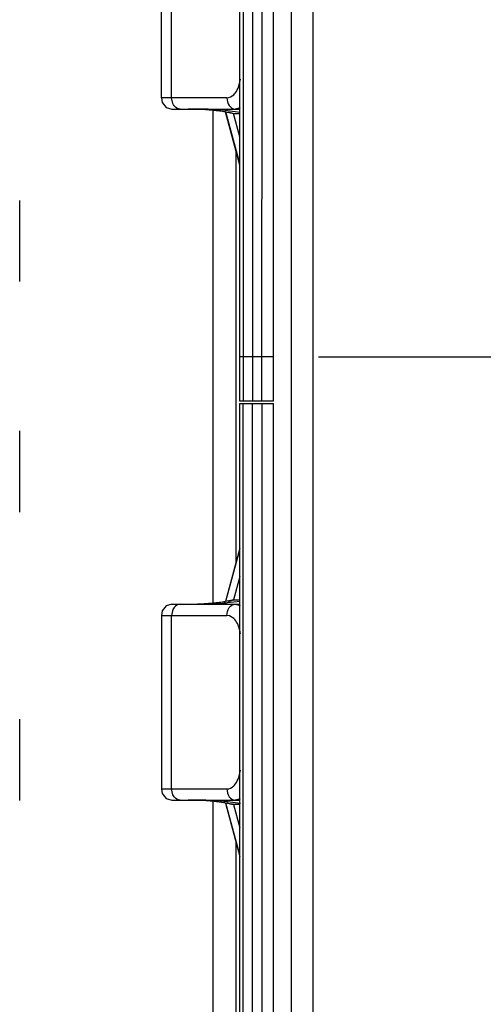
# Model space of a CAD drawing. Header units: inches. Extents: x 0 to 17, y 0 to 11.
# Tile 22 of 55: x 9.251 to 9.353, y 5.397 to 5.612. Entities that reach past the tile are written whole.
import ezdxf

# ---------------------------------------------------------------- set-up
doc = ezdxf.new("R2010")
doc.units = ezdxf.units.IN
doc.header["$LTSCALE"] = 0.935
doc.header["$MEASUREMENT"] = 0
doc.layers.get('0').update_dxf_attribs({"linetype": 'CONTINUOUS'})

msp = doc.modelspace()

# ---------------------------------------------------------------- linework, layer by layer
at = {"color": 6, "linetype": 'Continuous'}
for p, q in [((9.310732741, 5.7009590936), (9.310732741, 5.374974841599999)), ((9.2995466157, 5.528399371), (9.2995463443, 5.6871465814)), ((9.300212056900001, 5.687146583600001), (9.3002122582, 5.528399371)), ((9.3022904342, 5.6871465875), (9.3022905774, 5.528399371)), ((9.3042879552, 5.6871466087), (9.3042663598, 5.5283993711)), ((9.3068959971, 5.528399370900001), (9.3068959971, 5.6871466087)), ((9.2823975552, 5.5945524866), (9.2823975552, 5.632383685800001)), ((9.2846180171, 5.594552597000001), (9.2846180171, 5.632383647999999)), ((9.2992859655, 5.5970655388), (9.2996410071, 5.598654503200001)), ((9.296712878, 5.594552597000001), (9.2824006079, 5.5945524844)), ((9.2849186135, 5.593279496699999), (9.2846182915, 5.594552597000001)), ((9.284674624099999, 5.5920938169), (9.299546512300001, 5.5920938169)), ((9.293728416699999, 5.484127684), (9.293728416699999, 5.5920938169)), ((9.2995465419, 5.5798429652), (9.296365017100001, 5.5914860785)), ((9.2963732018, 5.591486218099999), (9.297865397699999, 5.5912345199)), ((9.299546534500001, 5.5802115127), (9.2964700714, 5.591470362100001)), ((9.2968153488, 5.591766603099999), (9.2995896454, 5.5913932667)), ((9.2969974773, 5.5914875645), (9.2981454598, 5.5911515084)), ((9.2995856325, 5.5923569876), (9.298477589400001, 5.5920938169)), ((9.297865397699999, 5.5912345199), (9.2981454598, 5.591151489)), ((9.2981454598, 5.591151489), (9.299546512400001, 5.5911514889)), ((9.2995465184, 5.5860538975), (9.2981458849, 5.591151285)), ((9.2986279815, 5.5832045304), (9.2986279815, 5.493016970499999)), ((9.2995464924, 5.5381107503), (9.3068959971, 5.5381107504)), ((9.4902885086, 5.538013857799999), (9.3166921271, 5.538013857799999)), ((9.2995463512, 5.389074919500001), (9.2995466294, 5.5279076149)), ((9.2995464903, 5.5279076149), (9.3068959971, 5.5279076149)), ((9.3068959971, 5.528399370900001), (9.299546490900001, 5.528399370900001)), ((9.300212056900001, 5.3890749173), (9.3002122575, 5.5279076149)), ((9.3022904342, 5.3890749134), (9.302290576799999, 5.5279076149)), ((9.3042880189, 5.5279076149), (9.3042879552, 5.3890748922)), ((9.3068959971, 5.373484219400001), (9.3068959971, 5.5279076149)), ((9.2995465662, 5.4963786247), (9.2963650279, 5.484735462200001)), ((9.2964700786, 5.4847511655), (9.299546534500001, 5.496009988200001)), ((9.2995465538, 5.490168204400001), (9.2981454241, 5.485070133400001)), ((9.2846720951, 5.484127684), (9.2834621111, 5.483750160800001)), ((9.2846830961, 5.484127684), (9.2995465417, 5.484127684)), ((9.2926280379, 5.484182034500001), (9.2957586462, 5.4843636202)), ((9.2978633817, 5.4849865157), (9.296373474, 5.484735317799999)), ((9.296836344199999, 5.4844628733), (9.299584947, 5.484817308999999)), ((9.297011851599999, 5.4847348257), (9.2981454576, 5.4850702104)), ((9.2981454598, 5.4850700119), (9.2978633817, 5.4849865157)), ((9.2981454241, 5.485070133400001), (9.2995465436, 5.485070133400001)), ((9.298477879, 5.4841276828), (9.2996138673, 5.483850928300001)), ((9.2826001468, 5.482678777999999), (9.2823996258, 5.48166902)), ((9.2834621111, 5.483750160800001), (9.2826001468, 5.482678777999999)), ((9.284918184, 5.4829423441), (9.2846180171, 5.4816689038)), ((9.282398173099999, 5.481669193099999), (9.282398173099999, 5.4438378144)), ((9.2823982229, 5.481669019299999), (9.296712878, 5.4816689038)), ((9.2846180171, 5.4438378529), (9.2846180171, 5.4816689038)), ((9.2972296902, 5.481588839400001), (9.296712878, 5.4816689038)), ((9.2981818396, 5.4810071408), (9.2972296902, 5.481588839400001)), ((9.2992891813, 5.4463574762), (9.2996421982, 5.447936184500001)), ((9.282398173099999, 5.4438378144), (9.296712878, 5.4438378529)), ((9.2849186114, 5.4425647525), (9.2846182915, 5.4438378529)), ((9.2847387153, 5.4413790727), (9.299546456, 5.4413790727)), ((9.2920781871, 5.4413534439), (9.2897739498, 5.4413790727)), ((9.2939215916, 5.4410924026), (9.2912836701, 5.4413092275)), ((9.293728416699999, 5.3904579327), (9.293728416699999, 5.4413790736)), ((9.2996307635, 5.4406822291), (9.2968306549, 5.441055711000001)), ((9.2996128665, 5.441656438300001), (9.298478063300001, 5.4413790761)), ((9.2963651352, 5.440770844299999), (9.2995464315, 5.4291281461)), ((9.2976920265, 5.440551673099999), (9.296403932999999, 5.4407705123)), ((9.299546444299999, 5.429496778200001), (9.2964706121, 5.440753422)), ((9.2966387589, 5.440884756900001), (9.2973091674, 5.4405891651)), ((9.2973088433, 5.4405876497), (9.2976920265, 5.440551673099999)), ((9.297930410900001, 5.4404974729), (9.2976920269, 5.4405516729)), ((9.2981455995, 5.440436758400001), (9.297930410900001, 5.4404974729)), ((9.2981460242, 5.4404360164), (9.2981303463, 5.4404361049)), ((9.2995464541, 5.4404361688), (9.298145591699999, 5.4404359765)), ((9.298145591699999, 5.4404359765), (9.2995464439, 5.435338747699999)), ((9.2986279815, 5.4324894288), (9.2986279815, 5.3904579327))]:
    msp.add_line(p, q, dxfattribs=at)
at = {"color": 40, "linetype": 'Continuous'}
msp.add_line((9.3154571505, 5.7009590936), (9.3154571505, 5.374974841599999), dxfattribs=at)
at = {"color": 7, "linetype": 'Continuous'}
for p, q in [((9.2514841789, 5.5544813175), (9.2514841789, 5.5721953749)), ((9.2514841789, 5.5041888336), (9.2514841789, 5.521902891)), ((9.2514841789, 5.4413232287), (9.2514841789, 5.4590372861))]:
    msp.add_line(p, q, dxfattribs=at)
at = {"color": 6, "linetype": 'Continuous'}
for points in [[(9.2823996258, 5.594552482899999), (9.2825990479, 5.5935453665), (9.2834609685, 5.592472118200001), (9.2846715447, 5.5920938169)], [(9.2823996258, 5.443837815), (9.2825990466, 5.442830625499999), (9.283460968, 5.441757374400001), (9.284671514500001, 5.441379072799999)], [(9.297308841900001, 5.4405876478), (9.297388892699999, 5.44056909), (9.2974232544, 5.440559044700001), (9.2976627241, 5.440491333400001), (9.2981294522, 5.4404367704)]]:
    msp.add_lwpolyline(points, dxfattribs=at)
for centre, radius, start, end in [((9.2881594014, 5.5429900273), 0.04910383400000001, 87.57534564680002, 89.92289947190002), ((9.290023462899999, 5.5130823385), 0.0790118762, 88.11196822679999, 90.1813153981), ((9.2878366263, 5.533699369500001), 0.0583998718, 85.8650623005, 87.6445721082), ((9.287449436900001, 5.5284871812), 0.0636264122, 84.4092416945, 85.85573910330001), ((9.2904359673, 5.5284169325), 0.0636720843, 85.221740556, 88.0283361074), ((9.2873687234, 5.5273044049), 0.0648114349, 83.19725959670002, 84.4400940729), ((9.287642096, 5.5297911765), 0.0623097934, 81.94497061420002, 83.17600575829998), ((9.291071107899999, 5.536359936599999), 0.05570378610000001, 84.58496427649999, 85.1922029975), ((9.291392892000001, 5.5397656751), 0.0522828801, 84.0469312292, 84.5838136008), ((9.2881793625, 5.531450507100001), 0.0473228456, 270.0558607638, 271.925488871), ((9.287706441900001, 5.5448761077), 0.0607567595, 271.9458170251, 275.6083053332), ((9.289720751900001, 5.5618868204), 0.0777591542, 270.0388123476, 272.142693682), ((9.2873664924, 5.548937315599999), 0.0648317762, 275.5565451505, 276.7978294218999), ((9.287645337, 5.546407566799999), 0.0622868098, 276.8185750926, 278.0552632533), ((9.2912455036, 5.539287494), 0.0551089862, 274.6974905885, 275.2941803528), ((9.291302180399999, 5.538666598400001), 0.05448550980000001, 275.295079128, 275.8296598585), ((9.2883080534, 5.371671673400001), 0.069707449, 88.8664161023, 90.06779570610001), ((9.2887323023, 5.391580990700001), 0.0497936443, 87.06294549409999, 88.90127012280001), ((9.2904043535, 5.3753984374), 0.06597624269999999, 86.42894056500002, 88.5462359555), ((9.2873405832, 5.3806181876), 0.0608312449, 81.7604951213, 83.78931938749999), ((9.2908435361, 5.3823460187), 0.0590147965, 84.9764952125, 86.4343677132), ((9.2912595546, 5.3871567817), 0.0541860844, 84.0987506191, 84.9692720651), ((9.2877090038, 5.383054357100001), 0.05836742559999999, 81.4328244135, 81.7756977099)]:
    msp.add_arc(centre, radius, start, end, dxfattribs=at)
for points, knots in [([(9.2981939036, 5.595225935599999), (9.2983104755, 5.5953383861), (9.2987883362, 5.5958762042), (9.2991064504, 5.596540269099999), (9.2992859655, 5.5970655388)], [0, 0, 0, 0, 0.2258775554, 1, 1, 1, 1]), ([(9.296712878, 5.594552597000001), (9.2967117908, 5.59395925), (9.2969427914, 5.592832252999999), (9.2979861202, 5.592093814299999), (9.298477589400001, 5.5920938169)], [0, 0, 0, 0, 0.5469566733, 1, 1, 1, 1]), ([(9.2864863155, 5.5920938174), (9.2860006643, 5.5920942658), (9.2853304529, 5.5925286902), (9.284998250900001, 5.5931091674), (9.2849186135, 5.593279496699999)], [0, 0, 0, 0, 0.7208949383, 1, 1, 1, 1]), ([(9.2864863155, 5.4841276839), (9.2860005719, 5.4841278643), (9.2853296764, 5.4836934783), (9.2849977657, 5.4831127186), (9.284918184, 5.4829423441)], [0, 0, 0, 0, 0.720914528, 1, 1, 1, 1]), ([(9.296712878, 5.4816689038), (9.296711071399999, 5.4822622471), (9.2969428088, 5.4833894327), (9.297986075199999, 5.484127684), (9.298477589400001, 5.484127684)], [0, 0, 0, 0, 0.5469331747, 1, 1, 1, 1]), ([(9.299641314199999, 5.4775644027), (9.299599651, 5.477916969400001), (9.2993749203, 5.479147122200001), (9.2988351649, 5.4803836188), (9.2981818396, 5.4810071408)], [0, 0, 0, 0, 0.2821798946, 1, 1, 1, 1]), ([(9.298196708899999, 5.4445143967), (9.2983131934, 5.4446270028), (9.298791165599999, 5.445166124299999), (9.299109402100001, 5.4458312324), (9.2992891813, 5.4463574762)], [0, 0, 0, 0, 0.2256095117, 1, 1, 1, 1]), ([(9.296712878, 5.4438378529), (9.2967118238, 5.4432444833), (9.296942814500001, 5.442117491), (9.2979861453, 5.4413790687), (9.298477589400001, 5.4413790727)], [0, 0, 0, 0, 0.546978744, 1, 1, 1, 1]), ([(9.2864863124, 5.4413790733), (9.2860006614, 5.441379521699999), (9.2853304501, 5.441813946), (9.284998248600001, 5.442394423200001), (9.2849186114, 5.4425647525)], [0, 0, 0, 0, 0.7208949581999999, 1, 1, 1, 1])]:
    msp.add_open_spline(points, degree=3, knots=knots, dxfattribs=at)
for points in [[(9.296712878, 5.594552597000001), (9.2972551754, 5.5945547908), (9.2978036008, 5.5948494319), (9.2981939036, 5.595225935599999)], [(9.296712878, 5.4438378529), (9.2972564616, 5.4438414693), (9.2978058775, 5.444136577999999), (9.298196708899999, 5.4445143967)]]:
    msp.add_open_spline(points, degree=3, dxfattribs=at)

doc.saveas('drawing.dxf')
